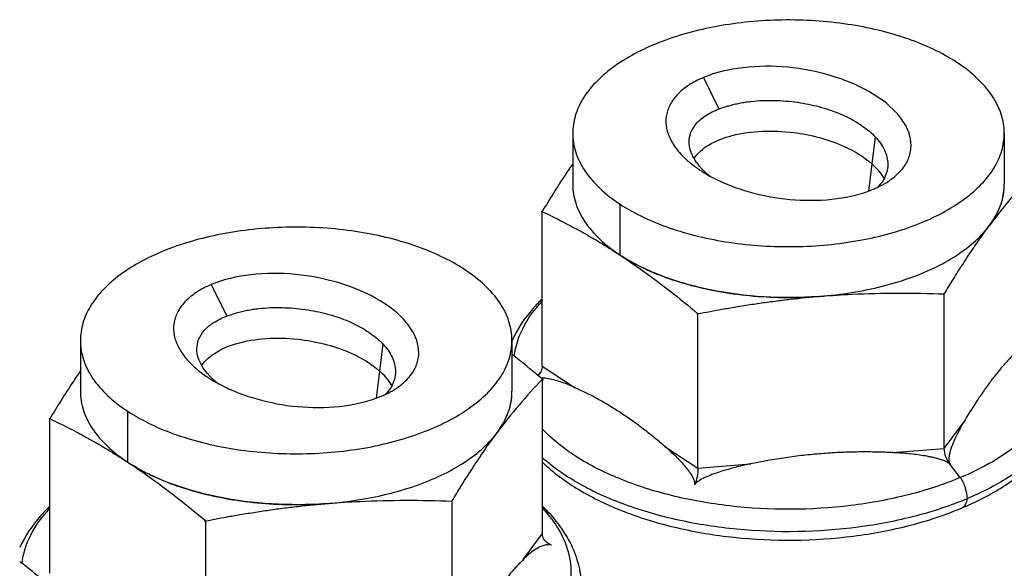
# Model space of a CAD drawing. Header units: millimetres. Extents: x 0 to 4620, y -1280 to 3267.
# Tile 58 of 103: x 2968 to 2998, y 2073 to 2090. Entities that reach past the tile are written whole.
import ezdxf

# ---------------------------------------------------------------- set-up
doc = ezdxf.new("R2010")
doc.units = ezdxf.units.MM
doc.header["$LTSCALE"] = 254.1
doc.layers.get('0').update_dxf_attribs({"linetype": 'CONTINUOUS'})

msp = doc.modelspace()

# ---------------------------------------------------------------- linework, layer by layer
at = {"color": 7, "linetype": 'Continuous'}
for p, q in [((2988.797, 2088.02), (2989.266, 2087.073)), ((2984.86, 2086.34), (2984.86, 2084.808)), ((2997.86, 2086.34), (2997.86, 2084.808)), ((2993.971, 2086.235), (2993.872, 2085.419)), ((2988.749, 2085.274), (2988.748, 2085.275)), ((2986.287, 2082.674), (2986.287, 2084.206)), ((2973.969, 2081.782), (2974.438, 2080.834)), ((2970.032, 2080.101), (2970.032, 2078.569)), ((2983.032, 2080.101), (2983.032, 2078.569)), ((2979.143, 2079.996), (2979.044, 2079.18)), ((2973.921, 2079.035), (2973.92, 2079.037)), ((2971.459, 2076.435), (2971.459, 2077.967))]:
    msp.add_line(p, q, dxfattribs=at)
at = {"color": 6, "linetype": 'Continuous'}
for p, q in [((2993.872, 2085.419), (2993.772, 2084.6)), ((2983.941, 2079.33), (2983.941, 2083.983)), ((2986.265, 2082.688), (2986.31, 2082.659)), ((2996.053, 2076.85), (2996.053, 2081.503)), ((2988.634, 2076.254), (2988.634, 2080.906)), ((2983.941, 2079.33), (2984.936, 2078.678)), ((2979.044, 2079.18), (2978.944, 2078.361)), ((2983.951, 2074.284), (2983.951, 2078.936)), ((2969.113, 2073.091), (2969.113, 2077.744)), ((2996.053, 2076.85), (2996.631, 2077.629)), ((2987.638, 2076.907), (2988.634, 2076.254)), ((2994.479, 2076.724), (2996.053, 2076.85)), ((2971.437, 2076.45), (2971.482, 2076.42)), ((2971.459, 2076.435), (2971.482, 2076.42)), ((2988.634, 2076.254), (2990.207, 2076.381)), ((2996.533, 2075.971), (2996.226, 2076.367)), ((2988.533, 2075.748), (2988.537, 2075.76)), ((2981.225, 2070.611), (2981.225, 2075.264)), ((2973.806, 2070.015), (2973.806, 2074.668)), ((2983.373, 2073.505), (2983.951, 2074.284)), ((2984.226, 2073.935), (2984.213, 2073.939))]:
    msp.add_line(p, q, dxfattribs=at)
for centre, radius, start, end in [((3010.241, 2074.07), 15.959, 135.9059, 143.4771), ((2993.106, 2086.8), 2.286, 303.0952, 303.8261), ((2996.067, 2084.808), 1.793, 358.5879, 359.7611), ((2995.277, 2085.159), 2.666, 324.5998, 326.4014), ((2995.16, 2085.243), 2.81, 323.1313, 323.4101), ((2995.199, 2085.214), 2.761, 323.4074, 324.6031), ((2989.094, 2086.955), 5.119, 236.1721, 236.7551), ((2989.159, 2087.055), 5.238, 236.7557, 237.475), ((2991.374, 2093.492), 12.097, 274.178, 274.5944), ((2991.379, 2093.432), 12.037, 274.5944, 275.0942), ((2995.413, 2067.832), 15.959, 135.9059, 143.4771), ((2983.473, 2079.381), 0.481, 315.9114, 323.3246), ((2978.278, 2080.561), 2.286, 303.0952, 303.8261), ((2981.239, 2078.569), 1.793, 358.5879, 359.7611), ((2980.449, 2078.92), 2.666, 324.5998, 326.4014), ((2980.331, 2079.005), 2.81, 323.1313, 323.4101), ((2980.371, 2078.975), 2.761, 323.4074, 324.6031), ((2974.266, 2080.716), 5.119, 236.1721, 236.7551), ((2974.331, 2080.816), 5.238, 236.7557, 237.475), ((2976.546, 2087.253), 12.097, 274.178, 274.5944), ((2976.551, 2087.193), 12.037, 274.5944, 275.0942)]:
    msp.add_arc(centre, radius, start, end, dxfattribs=at)
at = {"color": 7, "linetype": 'Continuous'}
for centre, radius, start, end in [((2991.312, 2089.288), 4.829, 241.0649, 244.2239), ((2992.738, 2087.48), 3.059, 292.8027, 295.2382), ((2976.484, 2083.049), 4.829, 241.0649, 244.2239), ((2977.91, 2081.241), 3.059, 292.8027, 295.2382)]:
    msp.add_arc(centre, radius, start, end, dxfattribs=at)
for points, knots in [([(2996.433, 2088.474), (2995.978, 2088.773), (2994.905, 2089.263), (2993.117, 2089.68), (2991.172, 2089.804), (2989.244, 2089.623), (2987.505, 2089.152), (2986.275, 2088.523), (2985.544, 2087.894), (2985.156, 2087.404), (2984.916, 2086.882), (2984.86, 2086.517), (2984.86, 2086.34)], [0, 0, 0, 0, 0.123263, 0.263943, 0.413703, 0.56248, 0.700388, 0.819666, 0.871274, 0.917717, 0.960028, 1, 1, 1, 1]), ([(2997.86, 2086.34), (2997.86, 2086.534), (2997.793, 2086.937), (2997.502, 2087.506), (2997.04, 2088.033), (2996.649, 2088.333), (2996.433, 2088.474)], [0, 0, 0, 0, 0.217698, 0.450495, 0.709397, 1, 1, 1, 1]), ([(2994.379, 2084.902), (2994.505, 2084.986), (2994.728, 2085.171), (2994.967, 2085.51), (2995.072, 2085.883), (2995.035, 2086.265), (2994.872, 2086.636), (2994.489, 2087.134), (2993.745, 2087.671), (2992.626, 2088.122), (2991.338, 2088.373), (2990.026, 2088.368), (2989.174, 2088.179), (2988.797, 2088.02)], [0, 0, 0, 0, 0.053165, 0.099788, 0.142594, 0.1852, 0.231059, 0.282207, 0.402563, 0.544995, 0.700501, 0.857224, 1, 1, 1, 1]), ([(2988.797, 2088.02), (2988.641, 2087.955), (2988.358, 2087.809), (2988.009, 2087.525), (2987.772, 2087.202), (2987.656, 2086.848), (2987.671, 2086.482), (2987.805, 2086.124), (2988.041, 2085.78), (2988.249, 2085.576), (2988.366, 2085.477)], [0, 0, 0, 0, 0.154646, 0.28896, 0.40719, 0.515472, 0.622021, 0.735192, 0.860352, 1, 1, 1, 1]), ([(2989.266, 2087.073), (2989.219, 2087.055), (2989.458, 2087.145), (2989.551, 2087.169), (2989.727, 2087.217), (2989.886, 2087.25), (2990.056, 2087.279), (2990.287, 2087.31), (2990.58, 2087.332), (2990.934, 2087.334), (2991.284, 2087.315), (2991.628, 2087.277), (2992.065, 2087.203), (2992.575, 2087.069), (2993.127, 2086.844), (2993.595, 2086.572), (2993.86, 2086.352), (2993.971, 2086.235)], [0, 0, 0, 0, 0.030714, 0.06257, 0.095408, 0.129065, 0.163378, 0.198193, 0.268733, 0.339653, 0.41009, 0.479353, 0.546946, 0.675818, 0.795008, 0.903272, 1, 1, 1, 1]), ([(2988.369, 2086.083), (2988.369, 2086.18), (2988.408, 2086.384), (2988.587, 2086.664), (2988.884, 2086.903), (2989.13, 2087.02), (2989.266, 2087.073)], [0, 0, 0, 0, 0.203989, 0.4276, 0.68958, 1, 1, 1, 1]), ([(2984.86, 2086.34), (2984.86, 2086.146), (2984.928, 2085.743), (2985.218, 2085.174), (2985.681, 2084.647), (2986.071, 2084.347), (2986.287, 2084.206)], [0, 0, 0, 0, 0.217698, 0.450495, 0.709397, 1, 1, 1, 1]), ([(2986.287, 2084.206), (2986.743, 2083.907), (2987.816, 2083.417), (2989.603, 2083), (2991.548, 2082.876), (2993.476, 2083.057), (2995.216, 2083.527), (2996.445, 2084.157), (2997.177, 2084.786), (2997.564, 2085.276), (2997.805, 2085.798), (2997.86, 2086.163), (2997.86, 2086.34)], [0, 0, 0, 0, 0.123263, 0.263943, 0.413703, 0.56248, 0.700388, 0.819666, 0.871274, 0.917717, 0.960028, 1, 1, 1, 1]), ([(2988.514, 2085.587), (2988.624, 2085.748), (2988.984, 2086.049), (2989.702, 2086.316), (2990.578, 2086.433), (2991.727, 2086.379), (2992.876, 2086.082), (2993.627, 2085.64), (2993.872, 2085.419)], [0, 0, 0, 0, 0.101214, 0.234766, 0.393007, 0.556388, 0.828938, 1, 1, 1, 1]), ([(2993.971, 2086.235), (2994.083, 2086.116), (2994.27, 2085.863), (2994.351, 2085.552), (2994.351, 2085.404)], [0, 0, 0, 0, 0.524664, 1, 1, 1, 1]), ([(2988.366, 2085.477), (2988.39, 2085.457), (2988.49, 2085.375), (2988.594, 2085.299), (2988.676, 2085.244)], [0, 0, 0, 0, 0.24299, 1, 1, 1, 1]), ([(2988.748, 2085.275), (2988.725, 2085.3), (2988.639, 2085.397), (2988.562, 2085.504), (2988.514, 2085.587)], [0, 0, 0, 0, 0.261662, 1, 1, 1, 1]), ([(2988.676, 2085.244), (2988.699, 2085.228), (2988.797, 2085.164), (2988.898, 2085.105), (2988.975, 2085.062)], [0, 0, 0, 0, 0.244682, 1, 1, 1, 1]), ([(2988.975, 2085.062), (2988.955, 2085.079), (2988.876, 2085.146), (2988.802, 2085.218), (2988.749, 2085.274)], [0, 0, 0, 0, 0.257622, 1, 1, 1, 1]), ([(2993.872, 2085.419), (2993.907, 2085.387), (2994.047, 2085.253), (2994.168, 2085.097), (2994.237, 2084.968)], [0, 0, 0, 0, 0.245393, 1, 1, 1, 1]), ([(2994.351, 2085.404), (2994.351, 2085.368), (2994.342, 2085.216), (2994.292, 2085.068), (2994.237, 2084.968)], [0, 0, 0, 0, 0.243258, 1, 1, 1, 1]), ([(2989.212, 2084.939), (2989.565, 2084.769), (2990.337, 2084.496), (2991.558, 2084.299), (2992.783, 2084.328), (2993.572, 2084.512), (2993.924, 2084.66)], [0, 0, 0, 0, 0.243435, 0.504007, 0.763585, 1, 1, 1, 1]), ([(2994.237, 2084.968), (2994.224, 2084.946), (2994.169, 2084.854), (2994.1, 2084.771), (2994.042, 2084.712)], [0, 0, 0, 0, 0.237874, 1, 1, 1, 1]), ([(2994.042, 2084.712), (2994.073, 2084.727), (2994.188, 2084.784), (2994.3, 2084.849), (2994.379, 2084.902)], [0, 0, 0, 0, 0.260472, 1, 1, 1, 1]), ([(2984.86, 2084.808), (2984.86, 2084.614), (2984.928, 2084.211), (2985.218, 2083.642), (2985.681, 2083.115), (2986.071, 2082.816), (2986.287, 2082.674)], [0, 0, 0, 0, 0.217698, 0.450495, 0.709397, 1, 1, 1, 1]), ([(2986.287, 2082.674), (2986.743, 2082.375), (2987.816, 2081.885), (2989.603, 2081.468), (2991.548, 2081.344), (2993.476, 2081.526), (2995.216, 2081.996), (2996.445, 2082.625), (2997.177, 2083.254), (2997.564, 2083.744), (2997.805, 2084.266), (2997.86, 2084.632), (2997.86, 2084.808)], [0, 0, 0, 0, 0.123263, 0.263943, 0.413703, 0.56248, 0.700388, 0.819666, 0.871274, 0.917717, 0.960028, 1, 1, 1, 1]), ([(2981.605, 2082.235), (2981.149, 2082.534), (2980.077, 2083.024), (2978.289, 2083.442), (2976.344, 2083.565), (2974.416, 2083.384), (2972.677, 2082.914), (2971.447, 2082.284), (2970.716, 2081.655), (2970.328, 2081.165), (2970.087, 2080.643), (2970.032, 2080.278), (2970.032, 2080.101)], [0, 0, 0, 0, 0.123263, 0.263943, 0.413703, 0.56248, 0.700388, 0.819666, 0.871274, 0.917717, 0.960028, 1, 1, 1, 1]), ([(2983.032, 2080.101), (2983.032, 2080.295), (2982.965, 2080.698), (2982.674, 2081.267), (2982.211, 2081.795), (2981.821, 2082.094), (2981.605, 2082.235)], [0, 0, 0, 0, 0.217698, 0.450495, 0.709397, 1, 1, 1, 1]), ([(2979.55, 2078.663), (2979.677, 2078.748), (2979.9, 2078.932), (2980.139, 2079.271), (2980.244, 2079.644), (2980.207, 2080.026), (2980.044, 2080.397), (2979.661, 2080.895), (2978.917, 2081.432), (2977.798, 2081.883), (2976.509, 2082.134), (2975.198, 2082.129), (2974.346, 2081.94), (2973.969, 2081.782)], [0, 0, 0, 0, 0.053165, 0.099788, 0.142594, 0.1852, 0.231059, 0.282207, 0.402563, 0.544995, 0.700501, 0.857224, 1, 1, 1, 1]), ([(2973.969, 2081.782), (2973.812, 2081.716), (2973.529, 2081.57), (2973.181, 2081.286), (2972.944, 2080.963), (2972.828, 2080.61), (2972.842, 2080.243), (2972.977, 2079.885), (2973.213, 2079.541), (2973.421, 2079.337), (2973.538, 2079.238)], [0, 0, 0, 0, 0.154646, 0.28896, 0.40719, 0.515472, 0.622021, 0.735192, 0.860352, 1, 1, 1, 1]), ([(2974.438, 2080.834), (2974.391, 2080.816), (2974.63, 2080.906), (2974.723, 2080.93), (2974.898, 2080.978), (2975.058, 2081.011), (2975.228, 2081.041), (2975.459, 2081.071), (2975.752, 2081.093), (2976.105, 2081.095), (2976.456, 2081.076), (2976.8, 2081.038), (2977.237, 2080.964), (2977.747, 2080.83), (2978.298, 2080.605), (2978.767, 2080.333), (2979.032, 2080.113), (2979.143, 2079.996)], [0, 0, 0, 0, 0.030714, 0.06257, 0.095408, 0.129065, 0.163378, 0.198193, 0.268733, 0.339653, 0.41009, 0.479353, 0.546946, 0.675818, 0.795008, 0.903272, 1, 1, 1, 1]), ([(2973.541, 2079.844), (2973.541, 2079.941), (2973.579, 2080.145), (2973.759, 2080.425), (2974.056, 2080.664), (2974.302, 2080.781), (2974.438, 2080.834)], [0, 0, 0, 0, 0.203989, 0.4276, 0.68958, 1, 1, 1, 1]), ([(2970.032, 2080.101), (2970.032, 2079.907), (2970.099, 2079.504), (2970.39, 2078.935), (2970.853, 2078.408), (2971.243, 2078.108), (2971.459, 2077.967)], [0, 0, 0, 0, 0.217698, 0.450495, 0.709397, 1, 1, 1, 1]), ([(2971.459, 2077.967), (2971.915, 2077.668), (2972.987, 2077.178), (2974.775, 2076.761), (2976.72, 2076.637), (2978.648, 2076.819), (2980.388, 2077.289), (2981.617, 2077.918), (2982.348, 2078.547), (2982.736, 2079.037), (2982.977, 2079.559), (2983.032, 2079.925), (2983.032, 2080.101)], [0, 0, 0, 0, 0.123263, 0.263943, 0.413703, 0.56248, 0.700388, 0.819666, 0.871274, 0.917717, 0.960028, 1, 1, 1, 1]), ([(2973.686, 2079.348), (2973.796, 2079.509), (2974.156, 2079.81), (2974.873, 2080.077), (2975.75, 2080.194), (2976.899, 2080.14), (2978.048, 2079.843), (2978.799, 2079.401), (2979.044, 2079.18)], [0, 0, 0, 0, 0.101214, 0.234766, 0.393007, 0.556388, 0.828938, 1, 1, 1, 1]), ([(2979.143, 2079.996), (2979.254, 2079.877), (2979.442, 2079.624), (2979.523, 2079.313), (2979.523, 2079.165)], [0, 0, 0, 0, 0.524664, 1, 1, 1, 1]), ([(2973.538, 2079.238), (2973.562, 2079.218), (2973.661, 2079.136), (2973.766, 2079.06), (2973.847, 2079.005)], [0, 0, 0, 0, 0.24299, 1, 1, 1, 1]), ([(2973.92, 2079.037), (2973.897, 2079.061), (2973.811, 2079.159), (2973.734, 2079.265), (2973.686, 2079.348)], [0, 0, 0, 0, 0.261662, 1, 1, 1, 1]), ([(2973.847, 2079.005), (2973.871, 2078.989), (2973.969, 2078.925), (2974.07, 2078.866), (2974.147, 2078.823)], [0, 0, 0, 0, 0.244682, 1, 1, 1, 1]), ([(2974.147, 2078.823), (2974.127, 2078.84), (2974.048, 2078.907), (2973.974, 2078.979), (2973.921, 2079.035)], [0, 0, 0, 0, 0.257622, 1, 1, 1, 1]), ([(2979.044, 2079.18), (2979.079, 2079.148), (2979.219, 2079.014), (2979.34, 2078.858), (2979.408, 2078.729)], [0, 0, 0, 0, 0.245393, 1, 1, 1, 1]), ([(2979.523, 2079.165), (2979.523, 2079.129), (2979.514, 2078.977), (2979.464, 2078.83), (2979.408, 2078.729)], [0, 0, 0, 0, 0.243258, 1, 1, 1, 1]), ([(2974.384, 2078.701), (2974.737, 2078.53), (2975.509, 2078.257), (2976.73, 2078.06), (2977.955, 2078.089), (2978.744, 2078.273), (2979.096, 2078.421)], [0, 0, 0, 0, 0.243435, 0.504007, 0.763585, 1, 1, 1, 1]), ([(2979.408, 2078.729), (2979.396, 2078.707), (2979.341, 2078.615), (2979.272, 2078.532), (2979.214, 2078.474)], [0, 0, 0, 0, 0.237874, 1, 1, 1, 1]), ([(2979.214, 2078.474), (2979.245, 2078.488), (2979.36, 2078.545), (2979.471, 2078.61), (2979.55, 2078.663)], [0, 0, 0, 0, 0.260472, 1, 1, 1, 1]), ([(2970.032, 2078.569), (2970.032, 2078.376), (2970.099, 2077.972), (2970.39, 2077.403), (2970.853, 2076.876), (2971.243, 2076.577), (2971.459, 2076.435)], [0, 0, 0, 0, 0.217698, 0.450495, 0.709397, 1, 1, 1, 1]), ([(2971.459, 2076.435), (2971.915, 2076.136), (2972.987, 2075.646), (2974.775, 2075.229), (2976.72, 2075.105), (2978.648, 2075.287), (2980.388, 2075.757), (2981.617, 2076.386), (2982.348, 2077.015), (2982.736, 2077.506), (2982.977, 2078.027), (2983.032, 2078.393), (2983.032, 2078.569)], [0, 0, 0, 0, 0.123263, 0.263943, 0.413703, 0.56248, 0.700388, 0.819666, 0.871274, 0.917717, 0.960028, 1, 1, 1, 1])]:
    msp.add_open_spline(points, degree=3, knots=knots, dxfattribs=at)
for points in [[(2988.514, 2085.587), (2988.428, 2085.736), (2988.369, 2085.911), (2988.369, 2086.083)], [(2973.686, 2079.348), (2973.6, 2079.497), (2973.541, 2079.672), (2973.541, 2079.844)]]:
    msp.add_open_spline(points, degree=3, dxfattribs=at)
at = {"color": 6, "linetype": 'Continuous'}
for points, knots in [([(2984.86, 2085.424), (2984.782, 2085.31), (2984.465, 2084.837), (2984.164, 2084.353), (2983.941, 2083.983)], [0, 0, 0, 0, 0.242033, 1, 1, 1, 1]), ([(2997.498, 2083.684), (2997.607, 2083.849), (2997.784, 2084.195), (2997.855, 2084.579), (2997.86, 2084.764)], [0, 0, 0, 0, 0.516464, 1, 1, 1, 1]), ([(2983.941, 2083.983), (2983.844, 2084.028), (2984.322, 2083.801), (2984.496, 2083.71), (2984.818, 2083.545), (2985.1, 2083.391), (2985.393, 2083.226), (2985.783, 2082.996), (2986.073, 2082.814), (2986.265, 2082.688)], [0, 0, 0, 0, 0.12056, 0.2422, 0.365022, 0.489127, 0.614607, 0.741544, 1, 1, 1, 1]), ([(2996.053, 2081.503), (2995.997, 2081.409), (2996.273, 2081.866), (2996.378, 2082.032), (2996.565, 2082.329), (2996.784, 2082.667), (2997.068, 2083.088), (2997.3, 2083.411), (2997.416, 2083.568)], [0, 0, 0, 0, 0.131919, 0.262176, 0.390606, 0.517041, 0.763311, 1, 1, 1, 1]), ([(2986.31, 2082.659), (2986.507, 2082.529), (2987.308, 2081.981), (2988.07, 2081.379), (2988.634, 2080.906)], [0, 0, 0, 0, 0.242437, 1, 1, 1, 1]), ([(2992.256, 2081.427), (2991.171, 2081.348), (2989.555, 2081.437), (2987.586, 2081.985), (2986.72, 2082.397), (2986.343, 2082.638)], [0, 0, 0, 0, 0.533535, 0.78036, 1, 1, 1, 1]), ([(2983.939, 2081.348), (2983.842, 2081.255), (2983.485, 2080.884), (2983.191, 2080.449), (2983.035, 2080.102)], [0, 0, 0, 0, 0.260555, 1, 1, 1, 1]), ([(2983.102, 2079.624), (2983.136, 2079.92), (2983.334, 2080.532), (2983.714, 2081.043), (2983.941, 2081.284)], [0, 0, 0, 0, 0.473017, 1, 1, 1, 1]), ([(2988.634, 2080.906), (2988.48, 2080.876), (2989.238, 2081.023), (2989.519, 2081.07), (2990.03, 2081.156), (2990.481, 2081.224), (2990.949, 2081.288), (2991.567, 2081.364), (2992.033, 2081.409), (2992.343, 2081.434)], [0, 0, 0, 0, 0.12531, 0.250562, 0.37574, 0.500833, 0.625822, 0.750692, 1, 1, 1, 1]), ([(2992.343, 2081.434), (2992.653, 2081.459), (2993.888, 2081.537), (2995.127, 2081.535), (2996.053, 2081.503)], [0, 0, 0, 0, 0.251151, 1, 1, 1, 1]), ([(2998.779, 2081.284), (2998.974, 2081.077), (2999.308, 2080.642), (2999.61, 2079.903), (2999.664, 2079.138), (2999.463, 2078.384), (2999.025, 2077.672), (2998.106, 2076.752), (2997.193, 2076.249), (2996.533, 2075.971)], [0, 0, 0, 0, 0.122047, 0.232632, 0.337847, 0.44532, 0.562006, 0.69251, 1, 1, 1, 1]), ([(2983.951, 2078.936), (2984.103, 2078.809), (2983.345, 2079.44), (2983.187, 2079.559), (2983.032, 2079.679)], [0, 0, 0, 0, 0.503134, 1, 1, 1, 1]), ([(2998.201, 2079.744), (2998.234, 2079.777), (2998.071, 2079.613), (2998.013, 2079.549), (2997.904, 2079.429), (2997.776, 2079.282), (2997.608, 2079.079), (2997.412, 2078.823), (2997.215, 2078.548), (2996.949, 2078.153), (2996.757, 2077.842), (2996.631, 2077.629)], [0, 0, 0, 0, 0.052824, 0.106826, 0.162063, 0.218576, 0.335561, 0.457967, 0.585819, 0.71898, 1, 1, 1, 1]), ([(2983.941, 2079.33), (2983.941, 2079.311), (2983.934, 2079.226), (2983.897, 2079.146), (2983.859, 2079.094)], [0, 0, 0, 0, 0.234437, 1, 1, 1, 1]), ([(2970.032, 2079.185), (2969.954, 2079.071), (2969.637, 2078.598), (2969.336, 2078.114), (2969.113, 2077.744)], [0, 0, 0, 0, 0.242033, 1, 1, 1, 1]), ([(2984.74, 2078.762), (2984.611, 2078.815), (2984.34, 2078.91), (2984.055, 2078.968), (2983.907, 2078.973)], [0, 0, 0, 0, 0.486872, 1, 1, 1, 1]), ([(2984.936, 2078.678), (2984.953, 2078.67), (2984.807, 2078.737), (2984.789, 2078.742), (2984.74, 2078.762)], [0, 0, 0, 0, 0.256838, 1, 1, 1, 1]), ([(2987.638, 2076.907), (2987.694, 2076.859), (2987.42, 2077.092), (2987.317, 2077.175), (2987.131, 2077.324), (2986.913, 2077.492), (2986.63, 2077.701), (2986.292, 2077.931), (2985.952, 2078.145), (2985.506, 2078.402), (2985.165, 2078.574), (2984.936, 2078.678)], [0, 0, 0, 0, 0.067795, 0.134959, 0.201473, 0.267305, 0.396828, 0.523384, 0.646912, 0.767441, 1, 1, 1, 1]), ([(2982.669, 2077.445), (2982.779, 2077.61), (2982.956, 2077.956), (2983.027, 2078.34), (2983.031, 2078.525)], [0, 0, 0, 0, 0.516464, 1, 1, 1, 1]), ([(2996.574, 2075.053), (2997.009, 2075.236), (2997.815, 2075.644), (2998.846, 2076.435), (2999.596, 2077.372), (2999.866, 2078.1), (2999.927, 2078.462)], [0, 0, 0, 0, 0.284564, 0.542697, 0.77838, 1, 1, 1, 1]), ([(2999.927, 2078.462), (2999.875, 2078.149), (2999.629, 2077.504), (2998.935, 2076.656), (2997.948, 2075.908), (2997.165, 2075.513), (2996.737, 2075.333)], [0, 0, 0, 0, 0.205041, 0.435551, 0.700126, 1, 1, 1, 1]), ([(2969.113, 2077.744), (2969.016, 2077.79), (2969.494, 2077.562), (2969.668, 2077.471), (2969.99, 2077.306), (2970.272, 2077.152), (2970.565, 2076.987), (2970.955, 2076.757), (2971.245, 2076.575), (2971.437, 2076.45)], [0, 0, 0, 0, 0.12056, 0.2422, 0.365022, 0.489127, 0.614607, 0.741544, 1, 1, 1, 1]), ([(2996.533, 2075.971), (2996.029, 2075.759), (2994.944, 2075.407), (2992.622, 2074.983), (2990.195, 2074.976), (2987.866, 2075.385), (2986.302, 2075.879), (2984.98, 2076.54), (2984.246, 2077.117), (2983.951, 2077.429)], [0, 0, 0, 0, 0.123768, 0.257004, 0.53322, 0.666846, 0.791222, 0.902873, 1, 1, 1, 1]), ([(2996.631, 2077.629), (2996.644, 2077.65), (2996.532, 2077.46), (2996.522, 2077.438), (2996.487, 2077.372)], [0, 0, 0, 0, 0.245944, 1, 1, 1, 1]), ([(2981.225, 2075.264), (2981.169, 2075.17), (2981.445, 2075.627), (2981.55, 2075.794), (2981.736, 2076.09), (2981.956, 2076.428), (2982.24, 2076.85), (2982.472, 2077.172), (2982.588, 2077.329)], [0, 0, 0, 0, 0.131919, 0.262176, 0.390606, 0.517041, 0.763311, 1, 1, 1, 1]), ([(2996.487, 2077.372), (2996.447, 2077.296), (2996.369, 2077.141), (2996.268, 2076.9), (2996.204, 2076.685), (2996.182, 2076.506), (2996.197, 2076.405), (2996.226, 2076.367)], [0, 0, 0, 0, 0.241446, 0.486647, 0.736112, 0.864046, 1, 1, 1, 1]), ([(2988.537, 2075.76), (2988.546, 2075.789), (2988.537, 2075.854), (2988.494, 2075.968), (2988.412, 2076.102), (2988.3, 2076.251), (2988.137, 2076.439), (2987.918, 2076.66), (2987.733, 2076.826), (2987.638, 2076.907)], [0, 0, 0, 0, 0.061999, 0.123795, 0.248223, 0.373547, 0.49922, 0.750353, 1, 1, 1, 1]), ([(2996.226, 2076.367), (2996.172, 2076.436), (2996.09, 2076.592), (2996.053, 2076.765), (2996.053, 2076.85)], [0, 0, 0, 0, 0.510392, 1, 1, 1, 1]), ([(2996.737, 2075.333), (2996.235, 2075.122), (2995.157, 2074.767), (2992.845, 2074.327), (2990.422, 2074.288), (2988.074, 2074.647), (2986.47, 2075.102), (2985.081, 2075.722), (2984.285, 2076.267), (2983.951, 2076.565)], [0, 0, 0, 0, 0.122204, 0.253554, 0.526817, 0.660199, 0.785584, 0.899556, 1, 1, 1, 1]), ([(2994.479, 2076.724), (2994.568, 2076.72), (2994.132, 2076.739), (2993.97, 2076.74), (2993.675, 2076.744), (2993.328, 2076.741), (2992.877, 2076.728), (2992.343, 2076.694), (2991.807, 2076.642), (2991.093, 2076.549), (2990.56, 2076.454), (2990.207, 2076.381)], [0, 0, 0, 0, 0.061823, 0.123746, 0.185778, 0.247915, 0.372488, 0.49744, 0.622725, 0.74829, 1, 1, 1, 1]), ([(2996.226, 2076.367), (2996.232, 2076.359), (2996.203, 2076.394), (2996.188, 2076.402), (2996.162, 2076.42), (2996.13, 2076.439), (2996.087, 2076.46), (2996.034, 2076.482), (2995.98, 2076.501), (2995.908, 2076.525), (2995.817, 2076.551), (2995.706, 2076.578), (2995.559, 2076.609), (2995.374, 2076.641), (2995.151, 2076.671), (2994.927, 2076.694), (2994.703, 2076.712), (2994.554, 2076.72), (2994.479, 2076.724)], [0, 0, 0, 0, 0.014939, 0.030463, 0.046153, 0.061944, 0.093639, 0.125362, 0.157051, 0.188687, 0.251785, 0.314677, 0.377394, 0.502413, 0.627053, 0.751461, 0.875747, 1, 1, 1, 1]), ([(2971.482, 2076.42), (2971.679, 2076.291), (2972.48, 2075.742), (2973.242, 2075.14), (2973.806, 2074.668)], [0, 0, 0, 0, 0.242437, 1, 1, 1, 1]), ([(2977.428, 2075.188), (2976.343, 2075.109), (2974.727, 2075.198), (2972.758, 2075.746), (2971.892, 2076.158), (2971.514, 2076.399)], [0, 0, 0, 0, 0.533535, 0.78036, 1, 1, 1, 1]), ([(2983.947, 2076.434), (2984.278, 2076.118), (2985.062, 2075.544), (2986.436, 2074.894), (2988.014, 2074.42), (2990.322, 2074.04), (2992.712, 2074.063), (2995, 2074.49), (2996.072, 2074.842), (2996.574, 2075.053)], [0, 0, 0, 0, 0.103313, 0.217723, 0.342361, 0.474589, 0.745912, 0.877032, 1, 1, 1, 1]), ([(2990.207, 2076.381), (2990.282, 2076.396), (2989.914, 2076.318), (2989.78, 2076.283), (2989.535, 2076.219), (2989.323, 2076.155), (2989.105, 2076.081), (2988.894, 2075.997), (2988.723, 2075.914), (2988.602, 2075.833), (2988.546, 2075.781), (2988.533, 2075.748)], [0, 0, 0, 0, 0.126168, 0.252312, 0.378441, 0.504507, 0.63044, 0.756064, 0.880778, 0.942093, 1, 1, 1, 1]), ([(2988.634, 2076.254), (2988.634, 2076.168), (2988.613, 2075.996), (2988.566, 2075.829), (2988.533, 2075.748)], [0, 0, 0, 0, 0.497673, 1, 1, 1, 1]), ([(2996.533, 2075.971), (2996.597, 2075.874), (2996.694, 2075.668), (2996.737, 2075.442), (2996.737, 2075.333)], [0, 0, 0, 0, 0.514939, 1, 1, 1, 1]), ([(2969.111, 2075.109), (2969.014, 2075.016), (2968.657, 2074.645), (2968.363, 2074.21), (2968.207, 2073.863)], [0, 0, 0, 0, 0.260555, 1, 1, 1, 1]), ([(2973.806, 2074.668), (2973.652, 2074.637), (2974.409, 2074.784), (2974.691, 2074.831), (2975.202, 2074.917), (2975.653, 2074.985), (2976.121, 2075.05), (2976.739, 2075.125), (2977.205, 2075.17), (2977.515, 2075.195)], [0, 0, 0, 0, 0.12531, 0.250562, 0.37574, 0.500833, 0.625822, 0.750692, 1, 1, 1, 1]), ([(2977.515, 2075.195), (2977.825, 2075.22), (2979.06, 2075.299), (2980.299, 2075.296), (2981.225, 2075.264)], [0, 0, 0, 0, 0.251151, 1, 1, 1, 1]), ([(2985.132, 2072.619), (2985.132, 2072.845), (2985.077, 2073.302), (2984.755, 2074.192), (2984.304, 2074.772), (2983.955, 2075.108)], [0, 0, 0, 0, 0.240273, 0.484534, 1, 1, 1, 1]), ([(2996.737, 2075.333), (2996.73, 2075.271), (2996.704, 2075.158), (2996.619, 2075.072), (2996.574, 2075.053)], [0, 0, 0, 0, 0.558044, 1, 1, 1, 1]), ([(2968.274, 2073.386), (2968.308, 2073.681), (2968.505, 2074.293), (2968.886, 2074.804), (2969.113, 2075.045)], [0, 0, 0, 0, 0.473017, 1, 1, 1, 1]), ([(2983.951, 2075.045), (2984.146, 2074.838), (2984.48, 2074.403), (2984.782, 2073.665), (2984.836, 2072.899), (2984.635, 2072.146), (2984.197, 2071.433), (2983.278, 2070.513), (2982.365, 2070.01), (2981.705, 2069.732)], [0, 0, 0, 0, 0.122047, 0.232632, 0.337847, 0.44532, 0.562006, 0.69251, 1, 1, 1, 1]), ([(2984.117, 2073.987), (2984.067, 2074.02), (2983.981, 2074.108), (2983.951, 2074.227), (2983.951, 2074.284)], [0, 0, 0, 0, 0.515107, 1, 1, 1, 1]), ([(2984.213, 2073.939), (2984.161, 2073.954), (2984.06, 2073.948), (2983.893, 2073.898), (2983.653, 2073.765), (2983.48, 2073.612), (2983.373, 2073.505)], [0, 0, 0, 0, 0.164808, 0.296578, 0.535389, 1, 1, 1, 1]), ([(2969.123, 2072.697), (2969.275, 2072.57), (2968.517, 2073.201), (2968.358, 2073.32), (2968.204, 2073.44)], [0, 0, 0, 0, 0.503134, 1, 1, 1, 1]), ([(2983.373, 2073.505), (2983.406, 2073.538), (2983.243, 2073.374), (2983.185, 2073.31), (2983.076, 2073.191), (2982.948, 2073.043), (2982.78, 2072.84), (2982.584, 2072.584), (2982.387, 2072.309), (2982.121, 2071.914), (2981.929, 2071.603), (2981.803, 2071.39)], [0, 0, 0, 0, 0.052824, 0.106826, 0.162063, 0.218576, 0.335561, 0.457967, 0.585819, 0.71898, 1, 1, 1, 1])]:
    msp.add_open_spline(points, degree=3, knots=knots, dxfattribs=at)
for points in [[(2988.975, 2085.062), (2989.053, 2085.019), (2989.132, 2084.978), (2989.212, 2084.939)], [(2983.811, 2079.053), (2983.838, 2079.082), (2983.865, 2079.112), (2983.89, 2079.142)], [(2974.147, 2078.823), (2974.225, 2078.78), (2974.304, 2078.739), (2974.384, 2078.7)], [(2984.225, 2073.936), (2984.187, 2073.948), (2984.151, 2073.965), (2984.117, 2073.987)]]:
    msp.add_open_spline(points, degree=3, dxfattribs=at)

doc.saveas('drawing.dxf')
